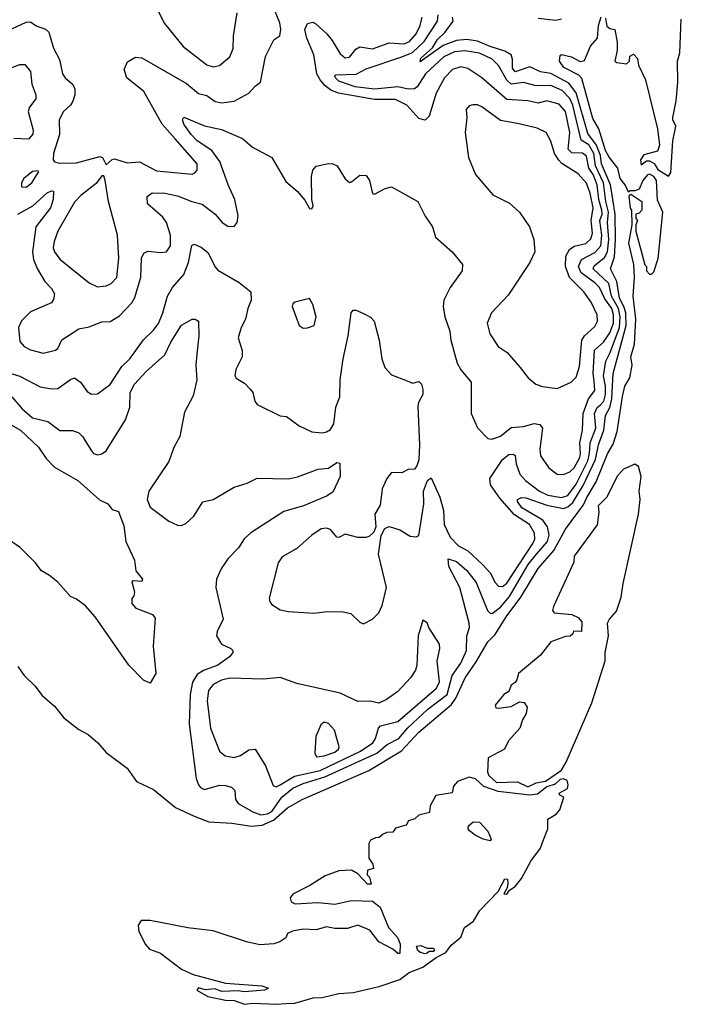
# Model space of a CAD drawing. Extents: x 1493970 to 1595317, y 729910 to 844791.
# Tile 81 of 256: x 1573814 to 1576966, y 759478 to 764172. Entities that reach past the tile are written whole.
import ezdxf

# ---------------------------------------------------------------- set-up
doc = ezdxf.new("R2010")
doc.units = 0

msp = doc.modelspace()

# ---------------------------------------------------------------- linework, layer by layer
at = {"layer": '0CON10XD'}
for points in [[(1573735, 764110.4), (1573845, 764161.2), (1573865, 764161.8), (1573892.5, 764142.5), (1573936.8, 764126.8), (1573952.9, 764112.9), (1573975, 764036), (1574002.9, 763982.9), (1574017.5, 763915), (1574030, 763895), (1574065.3, 763865.3), (1574076.9, 763845), (1574076.7, 763815), (1574066.5, 763783.5), (1574055.2, 763764.8), (1574021.8, 763735), (1574001.5, 763695), (1574003.9, 763625), (1573975.5, 763535), (1573972.5, 763505), (1573978.8, 763495), (1574005, 763488.2), (1574085, 763489.5), (1574195, 763520), (1574207.5, 763515), (1574225, 763481.2), (1574253.6, 763506.4), (1574265, 763509.4), (1574325, 763490.8), (1574385, 763494.6), (1574465, 763451.6), (1574635, 763436.7), (1574648.3, 763441.7), (1574658.9, 763455), (1574658.8, 763485), (1574555.2, 763605.2), (1574492.9, 763675), (1574405, 763830.9), (1574323.8, 763895), (1574311.8, 763935), (1574327.7, 763972.3), (1574365, 763994.4), (1574395, 763990.4), (1574607.7, 763867.7), (1574665, 763821.3), (1574705, 763811.8), (1574745, 763783.2), (1574775, 763776.4), (1574835.3, 763784.7), (1574905, 763821.9), (1574935, 763856.2), (1574961.4, 763875), (1574985, 763996.7), (1575025, 764076.2), (1575054, 764096), (1575058.1, 764125), (1575052.9, 764157.1), (1575017.1, 764247.1)], [(1574462, 764235), (1574502.9, 764155), (1574591.9, 764045), (1574705, 763957.3), (1574735, 763948.2), (1574765, 763953.6), (1574814.4, 763995), (1574831.1, 764035), (1574832.4, 764095), (1574850.4, 764205)], [(1575278.8, 761351.2), (1575355, 761349.2), (1575392, 761342), (1575435, 761300), (1575452.5, 761292.5), (1575495, 761313.8), (1575525.6, 761344.4), (1575541.2, 761378.8), (1575560.8, 761465), (1575524, 761625), (1575536.7, 761713.3), (1575553.6, 761746.4), (1575575, 761756.7), (1575625, 761740), (1575675, 761710), (1575703, 761707), (1575715, 761712.5), (1575739.2, 761865), (1575737.5, 761925), (1575757.5, 761975), (1575775, 761987.5), (1575815.4, 761895.4), (1575832.4, 761832.4), (1575836.7, 761765), (1575864.8, 761705), (1575905, 761664.7), (1575949.4, 761639.4), (1576017.1, 761577.1), (1576055.8, 761535.8), (1576078.8, 761488.8), (1576095, 761470.9), (1576115, 761470.7), (1576135, 761486.6), (1576258.2, 761675), (1576267.8, 761695), (1576267.2, 761725), (1576242.3, 761765), (1576172, 761812), (1576100.9, 761890.9), (1576056.4, 761955), (1576054.1, 761985), (1576114.1, 762075.9), (1576145, 762099.1), (1576165, 762101.8), (1576174.6, 762094.6), (1576178.9, 762055), (1576196.9, 762005), (1576223.2, 761975), (1576290.5, 761925), (1576329.6, 761905), (1576395, 761894.6), (1576425, 761903.8), (1576465, 761958.1), (1576520.6, 762069.4), (1576529.2, 762105), (1576531.3, 762155), (1576558.8, 762225), (1576552.1, 762295), (1576565, 762323.3), (1576579.5, 762335), (1576596.7, 762353.3), (1576605.4, 762385), (1576605.3, 762425), (1576595.1, 762475), (1576606.2, 762543.8), (1576627.7, 762585), (1576671.5, 762705), (1576674.7, 762755), (1576666.9, 762795), (1576633.2, 762855), (1576620.7, 762915), (1576546.6, 762985), (1576551.6, 762998.4), (1576600.9, 763039.1), (1576614.5, 763065), (1576620.3, 763125), (1576613.9, 763205), (1576620.1, 763255), (1576606.4, 763305), (1576596, 763395), (1576557.5, 763475), (1576549.7, 763535), (1576526.3, 763576.3), (1576488.4, 763598.4), (1576448.9, 763765), (1576435, 763797.5), (1576399, 763835), (1576345, 763858.8), (1576275, 763856.9), (1576215, 763873.7), (1576155, 763864.5), (1576135, 763884.2), (1576095, 763954.6), (1576064.5, 763984.5), (1576005, 764013.2), (1575935, 764023.3), (1575885, 764019.9), (1575835, 763995.4), (1575747.7, 763915), (1575707.7, 763852.3), (1575695, 763842.5), (1575665, 763841.7), (1575615, 763852), (1575505, 763842), (1575411.8, 763851.8), (1575335, 763879.7), (1575318.6, 763895), (1575314.7, 763905), (1575320.1, 763909.9), (1575416.5, 763913.5), (1575465, 763937.6), (1575634.3, 763995.7), (1575685, 764015.9), (1575740.8, 764069.2), (1575804.8, 764165), (1575807.5, 764195)], [(1573775.4, 762375), (1573825, 762317.9), (1573875, 762273.9), (1573947.3, 762257.3), (1574005, 762214.5), (1574065, 762213.3), (1574095, 762203.1), (1574113.3, 762185), (1574155, 762117.1), (1574166, 762105), (1574185, 762098.1), (1574205, 762103.1), (1574225, 762117.1), (1574318.4, 762265), (1574337.8, 762325), (1574340, 762395), (1574360, 762435), (1574415.5, 762495), (1574505.3, 762574.7), (1574533.8, 762635), (1574585, 762715.6), (1574635, 762744.2), (1574650, 762745), (1574665.8, 762735.8), (1574667.5, 762665), (1574657.3, 762577.3), (1574653.3, 762525), (1574657.9, 762455), (1574640.5, 762379.5), (1574598.9, 762301.1), (1574576.6, 762185), (1574547.4, 762132.6), (1574523.7, 762066.3), (1574428.6, 761925), (1574421.6, 761885), (1574435, 761848.5), (1574525, 761781.2), (1574565, 761761.8), (1574585, 761760.5), (1574605, 761770), (1574643.3, 761805), (1574686.7, 761873.3), (1574735, 761885.5), (1574835, 761943.1), (1574896.9, 761963.1), (1574945, 761986.9), (1575095, 761983.9), (1575137.8, 761992.2), (1575210.4, 762019.6), (1575235, 762029.4), (1575285, 762034.2), (1575325, 762061.9), (1575338.8, 762058.8), (1575341.1, 761995), (1575305, 761920), (1575275, 761900), (1575165.7, 761855), (1575072.5, 761827.5), (1574914.8, 761725.2), (1574882.8, 761697.2), (1574856.8, 761655), (1574805, 761601.8), (1574773.4, 761555), (1574751.9, 761505), (1574747.8, 761465), (1574782.5, 761315), (1574754.4, 761255), (1574750.8, 761235), (1574776, 761195), (1574820, 761175), (1574830, 761165), (1574830, 761155), (1574813.3, 761135), (1574757.5, 761095), (1574690, 761070), (1574659.8, 761050.2), (1574636.7, 761013.3), (1574626.7, 760955), (1574620.5, 760815), (1574654.4, 760555), (1574664.9, 760524.9), (1574675, 760512.2), (1574695, 760502.5), (1574765, 760522.9), (1574795, 760522), (1574822.9, 760512.9), (1574838, 760498), (1574841.8, 760455), (1574854.5, 760435), (1574924.5, 760395), (1574961.9, 760381.9), (1574995, 760386.2), (1575015, 760396.6), (1575063.1, 760465), (1575115, 760508.3), (1575165, 760531.5), (1575267.4, 760562.6), (1575514.9, 760675.1), (1575565, 760717), (1575620, 760745), (1575663.2, 760796.8), (1575758.3, 760885), (1575851.2, 760955), (1575874.5, 761045.5), (1575916.3, 761105), (1575942.8, 761165), (1575944.8, 761235), (1575957.6, 761275), (1575956.1, 761295), (1575911.7, 761465), (1575858, 761565), (1575855, 761602.5), (1575895, 761588.6), (1575945, 761546.7), (1575989, 761489), (1576042.5, 761355), (1576055, 761342.5), (1576065, 761341.5), (1576105, 761371.7), (1576147.1, 761422.9), (1576236.7, 761575), (1576276.4, 761625), (1576329.3, 761685), (1576336, 761716), (1576329.3, 761755), (1576305.9, 761785.9), (1576205.8, 761845), (1576185.5, 761875), (1576185.7, 761885), (1576205, 761894.5), (1576225, 761893.1), (1576325, 761857.8), (1576405, 761842.1), (1576425, 761849.9), (1576449, 761871), (1576499.1, 761950.9), (1576557, 762075), (1576572.2, 762145), (1576597.5, 762215), (1576604.6, 762285), (1576625, 762322.8), (1576635.8, 762365), (1576642, 762485), (1576704.1, 762715), (1576702.5, 762775), (1576691.7, 762805), (1576672.4, 762845), (1576659, 762925), (1576629, 762985), (1576647.4, 763042.6), (1576652, 763125), (1576651.7, 763245), (1576629.4, 763385), (1576586.5, 763485), (1576580.8, 763525), (1576562.2, 763575), (1576520.2, 763630.2), (1576465, 763823.6), (1576429.7, 763869.7), (1576345, 763916.4), (1576294.6, 763924.6), (1576245, 763947.3), (1576174.1, 763924.1), (1576161.9, 763941.9), (1576162.3, 763985), (1576155.2, 764005), (1576125, 764022.8), (1576055.7, 764044.3), (1575995, 764069.8), (1575945, 764077.7), (1575895, 764073.8), (1575830.8, 764049.2), (1575721.7, 763971.7), (1575725, 763989.2), (1575781.4, 764038.6), (1575805, 764078.8), (1575838.8, 764111.2), (1575879.3, 764165), (1575875.9, 764185)], [(1573805, 761088), (1573835, 761045.8), (1573886.2, 760996.2), (1573921.1, 760951.1), (1573979.7, 760899.7), (1574024.5, 760844.5), (1574095, 760788.8), (1574140, 760765), (1574186.2, 760725), (1574225, 760678.8), (1574325, 760603.8), (1574370.9, 760540.9), (1574452, 760502), (1574556.8, 760416.8), (1574644.5, 760374.5), (1574715, 760348.5), (1574825, 760341.5), (1574917.8, 760327.8), (1574968.4, 760331.6), (1575023.6, 760356.4), (1575089.2, 760415), (1575158.9, 760455), (1575476.9, 760593.1), (1575632.6, 760687.4), (1575716.2, 760775), (1575871.9, 760908.1), (1575892.3, 760937.7), (1575935.9, 761035), (1575988.4, 761111.6), (1576045, 761205.8), (1576078.6, 761241.4), (1576131.1, 761325), (1576201.3, 761418.7), (1576285, 761556.2), (1576358.5, 761641.5), (1576415, 761744), (1576500.6, 761859.4), (1576515.4, 761895), (1576560.8, 761969.2), (1576615, 762102.5), (1576642, 762148), (1576661.2, 762208.8), (1576685.6, 762375.6), (1576697.5, 762425), (1576720.5, 762465), (1576732.3, 762525), (1576726.5, 762565), (1576742.8, 762625), (1576750, 762745), (1576737.5, 762855), (1576743.8, 762945), (1576740, 763005), (1576717, 763107), (1576732.5, 763195), (1576730, 763265), (1576723.6, 763273.6), (1576718.3, 763331.7), (1576725, 763340), (1576777.5, 763305), (1576777.5, 763265), (1576765, 763250), (1576750, 763245), (1576750, 763225), (1576757.5, 763215), (1576750, 763195), (1576750, 763165), (1576793, 763003), (1576800, 762995), (1576800, 762975), (1576815, 762960), (1576825, 762960), (1576835, 762970), (1576856.4, 763033.6), (1576878.5, 763255), (1576852.1, 763312.1), (1576847.8, 763405), (1576835.2, 763425.2), (1576815, 763436.5), (1576805, 763433.1), (1576783.2, 763405), (1576765, 763363.8), (1576745, 763355.8), (1576723, 763357), (1576715, 763350), (1576698.8, 763385), (1576674.6, 763415), (1576663.8, 763463.8), (1576622.9, 763517.1), (1576605, 763548.9), (1576572.8, 763652.8), (1576545, 763701.9), (1576492.5, 763892.5), (1576478.3, 763908.3), (1576407.1, 763945), (1576386.2, 763975), (1576388.3, 764001.7), (1576395, 764006.7), (1576442.5, 763995), (1576485, 763973.3), (1576505, 763977.5), (1576534.3, 764045.7), (1576567.5, 764085), (1576571.2, 764145), (1576584.4, 764185.6)], [(1576550.7, 762450.7), (1576546.8, 762485), (1576552.4, 762597.6), (1576595, 762634.3), (1576625, 762679), (1576642.5, 762725), (1576643.9, 762765), (1576634.6, 762795), (1576601.9, 762841.9), (1576576.9, 762895), (1576555, 762918), (1576488.4, 762965), (1576476.7, 762995), (1576490.3, 763029.7), (1576555, 763062.9), (1576582.2, 763095), (1576588.3, 763145), (1576578.2, 763215), (1576588.9, 763245), (1576588.2, 763265), (1576573.3, 763315), (1576565.1, 763385), (1576545.7, 763435), (1576526, 763465), (1576515, 763521.1), (1576495, 763536.2), (1576445, 763537), (1576427.8, 763555), (1576435.1, 763635), (1576414.8, 763735), (1576385, 763769), (1576325.2, 763785.2), (1576285, 763774.7), (1576235.7, 763785.7), (1576135, 763791.7), (1576015, 763896), (1575949.2, 763939.2), (1575915, 763947.8), (1575876.7, 763935), (1575838.5, 763895), (1575798, 763822), (1575765, 763712.5), (1575745, 763693.8), (1575715, 763702.1), (1575657.8, 763765), (1575605, 763792.7), (1575505, 763792.4), (1575332.2, 763822.2), (1575296.8, 763836.8), (1575268.3, 763858.3), (1575245.2, 763885), (1575229.8, 763915), (1575214.9, 764004.9), (1575181.6, 764085), (1575172.2, 764125), (1575185, 764153.8), (1575210, 764160), (1575225, 764152.9), (1575276.4, 764105), (1575303.3, 764073.3), (1575340.1, 764010.1), (1575365, 763990.8), (1575385, 763994.1), (1575415, 764032.5), (1575435, 764043.1), (1575495, 764033.2), (1575575, 764061.6), (1575645, 764057.8), (1575671.7, 764068.3), (1575702.2, 764105), (1575721.2, 764145), (1575730.7, 764185)], [(1576285, 764179.2), (1576369, 764171), (1576395, 764176.7)], [(1576605, 764180), (1576611.7, 764141.7), (1576625, 764130), (1576650, 764125), (1576660, 764065), (1576660, 764025), (1576650, 763975), (1576658.3, 763968.3), (1576705, 763962.5), (1576720, 763975), (1576721.7, 763998.3), (1576738.3, 764008.3), (1576757, 763987), (1576762.5, 763955), (1576796, 763885), (1576852.7, 763652.7), (1576862, 763575), (1576852.5, 763545), (1576788.3, 763528.3), (1576772, 763505), (1576775, 763481.2), (1576801.2, 763498.8), (1576815, 763499.1), (1576836.2, 763486.2), (1576855, 763458.5), (1576905, 763427.1), (1576915.8, 763444.2), (1576926.1, 763595), (1576940.8, 763665), (1576925.5, 763695), (1576926.2, 763706.2), (1576941.1, 763785), (1576949.1, 763875), (1576948.9, 763975), (1576959.5, 764015), (1576966.2, 764175)], [(1573768.7, 763941.3), (1573815, 763959.5), (1573838.6, 763958.6), (1573865.5, 763925), (1573871.9, 763865), (1573891.1, 763815), (1573890, 763795), (1573859.7, 763755), (1573854.7, 763735), (1573878, 763645), (1573876.4, 763626.4), (1573855, 763602.2), (1573785, 763606.7)], [(1576375, 762414.2), (1576441.2, 762445), (1576465, 762467.5), (1576480.7, 762519.3), (1576492.6, 762645), (1576504.9, 762665.1), (1576555, 762709.5), (1576567.7, 762735), (1576565.4, 762765), (1576536.4, 762825), (1576501.8, 762875), (1576433.9, 762943.9), (1576413.9, 762995), (1576416, 763045), (1576432.9, 763077.1), (1576455, 763093.5), (1576511.2, 763105), (1576535, 763127.1), (1576542.6, 763155), (1576537.3, 763215), (1576547, 763275), (1576532.5, 763345), (1576515, 763392.5), (1576475, 763437.8), (1576396.9, 763486.9), (1576382.2, 763502.2), (1576361.4, 763535), (1576345, 763593.8), (1576321.9, 763635), (1576278.8, 763655), (1576193.8, 763676.2), (1576105, 763691.2), (1576015, 763757.3), (1575995, 763766.2), (1575973, 763767), (1575955, 763761.4), (1575941.4, 763745), (1575944.4, 763705), (1575937.1, 763635), (1575952.9, 763515), (1575985.7, 763435), (1576068, 763338), (1576148, 763298), (1576195.4, 763255.4), (1576242.9, 763185), (1576264, 763125), (1576268, 763065), (1576244.3, 763015), (1576141.4, 762858.6), (1576061.9, 762775), (1576041.9, 762725), (1576053.3, 762675), (1576094.4, 762615), (1576135.7, 762585), (1576199.2, 762515), (1576236, 762465), (1576273.3, 762435), (1576305, 762422.9), (1576375, 762414.2)], [(1573805, 763244.5), (1573876.5, 763285), (1573945, 763347.2), (1573965, 763357.3), (1573974.4, 763354.4), (1573973.8, 763315), (1573961.1, 763275), (1573891.1, 763185), (1573874.3, 763065), (1573879.6, 763029.6), (1573896.2, 762986.2), (1573933.8, 762925), (1573965, 762890.5), (1573978.8, 762865), (1573975, 762838.8), (1573965, 762822.2), (1573865, 762780), (1573822.8, 762737.2), (1573807.8, 762705), (1573815, 762638.8), (1573834.2, 762615), (1573865, 762598.2), (1573925, 762582.2), (1573985, 762597.1), (1573995.6, 762605), (1574014.6, 762645.4), (1574095, 762698.9), (1574145, 762708.8), (1574205, 762731.8), (1574245, 762733.6), (1574289.2, 762760.8), (1574347.8, 762822.2), (1574362.3, 762847.7), (1574391.3, 762945), (1574393.5, 763035), (1574405, 763060), (1574425, 763069.5), (1574486.9, 763063.1), (1574513.6, 763066.4), (1574532.3, 763095), (1574531.9, 763145), (1574513.6, 763205), (1574495, 763230.3), (1574422.2, 763295), (1574420.6, 763329.4), (1574445, 763346.5), (1574505, 763345.3), (1574565, 763331.9), (1574634, 763305), (1574683.1, 763293.1), (1574744.7, 763244.7), (1574779.2, 763205), (1574805, 763188.6), (1574835, 763185.7), (1574850, 763205), (1574855, 763237.5), (1574839.4, 763315), (1574806.7, 763385), (1574766.6, 763496.6), (1574728.6, 763548.6), (1574659.1, 763595), (1574630.3, 763625), (1574595.5, 763675), (1574589.4, 763695), (1574595, 763707.5), (1574695, 763667.2), (1574775, 763649.4), (1574876, 763606), (1574923.3, 763565), (1575015, 763515.6), (1575081.8, 763401.8), (1575136.2, 763355), (1575172.5, 763312.5), (1575195, 763272.5), (1575205, 763270), (1575212.5, 763285), (1575205.9, 763315.9), (1575204, 763425), (1575211.2, 763455), (1575226, 763474), (1575285, 763487.5), (1575305, 763485.7), (1575325.7, 763475.7), (1575364.2, 763414.2), (1575385, 763396.7), (1575395, 763398.8), (1575435, 763432), (1575465, 763429.2), (1575480.7, 763405), (1575495, 763343.3), (1575505, 763340), (1575555, 763368), (1575585, 763376), (1575711.2, 763305), (1575745.8, 763235), (1575780.8, 763185), (1575794.4, 763135), (1575875, 763065.6), (1575924, 763005), (1575922.5, 762975), (1575864.4, 762895), (1575834.5, 762834.5), (1575831.5, 762805), (1575839.6, 762755), (1575862.5, 762687.5), (1575867.3, 762645), (1575897.5, 762535), (1575915, 762502.5), (1575964.5, 762444.5), (1575965.4, 762295), (1575995, 762226), (1576043.8, 762175), (1576063, 762173), (1576105, 762186.9), (1576155, 762228.1), (1576215, 762232.9), (1576265, 762247.3), (1576292.9, 762242.9), (1576305.3, 762225), (1576291.8, 762125), (1576295, 762093.8), (1576335, 762035.6), (1576375, 762006.4), (1576405, 762003.8), (1576435, 762016.8), (1576455, 762035.4), (1576482.1, 762085), (1576486.3, 762105), (1576482.4, 762155), (1576495.6, 762215), (1576499, 762295), (1576524.5, 762365), (1576554.3, 762405), (1576550.7, 762450.7)], [(1573845, 763374.4), (1573871.4, 763395), (1573903.3, 763445), (1573901.7, 763451.7), (1573875, 763448.8), (1573834, 763415), (1573822.9, 763395), (1573822, 763375), (1573845, 763374.4)], [(1574185, 762898.5), (1574225, 762903.2), (1574249.4, 762915), (1574276.4, 762943.6), (1574285.7, 763035), (1574280.3, 763145), (1574236.4, 763305), (1574221.1, 763405), (1574215, 763427.5), (1574205, 763428.8), (1574178.8, 763391.2), (1574105.4, 763334.6), (1574075, 763302.9), (1573995.2, 763164.8), (1573977.4, 763115), (1573973.5, 763085), (1573979.1, 763065), (1574005, 763030.9), (1574145, 762917.8), (1574185, 762898.5)], [(1573735, 762496.1), (1573815, 762472.4), (1573911.5, 762421.5), (1573965, 762412), (1573995, 762414.7), (1574055, 762457.8), (1574075, 762464.3), (1574103.8, 762443.8), (1574135, 762399.2), (1574155, 762387.5), (1574185, 762388), (1574245, 762432.9), (1574300.8, 762519.2), (1574338.8, 762555), (1574403.6, 762646.4), (1574449.7, 762690.3), (1574475, 762723.6), (1574496.4, 762775), (1574517.5, 762855), (1574541.9, 762895), (1574595, 762957.5), (1574617.5, 763015), (1574634.6, 763095.4), (1574645, 763102.9), (1574678.5, 763088.5), (1574711.7, 763061.7), (1574742.7, 762995), (1574757.5, 762977.5), (1574859.8, 762919.8), (1574914.8, 762874.8), (1574916.4, 762835), (1574900, 762795), (1574890.3, 762745), (1574869.2, 762705), (1574854.5, 762655), (1574874.5, 762594.5), (1574873.3, 762565), (1574844, 762505), (1574838.8, 762475), (1574845, 762463.3), (1574885, 762438.8), (1574911.7, 762411.7), (1574924.3, 762394.3), (1574934.2, 762354.2), (1574945, 762337.5), (1575054.1, 762284.1), (1575085, 762280), (1575145.8, 762235.8), (1575205, 762207.5), (1575255, 762202.9), (1575275, 762207.1), (1575295, 762218.1), (1575310.3, 762245), (1575320.2, 762325), (1575339.4, 762375), (1575340, 762455), (1575354.7, 762555), (1575379.6, 762665), (1575393.1, 762775), (1575402.9, 762787.1), (1575417.3, 762787.3), (1575455, 762770), (1575485, 762753.8), (1575502, 762735), (1575526.4, 762645), (1575539.1, 762555), (1575554, 762514), (1575585, 762480), (1575660.3, 762450.3), (1575685, 762438.8), (1575715, 762447.5), (1575728, 762435), (1575735, 762410), (1575734.3, 762385), (1575713.2, 762346.8), (1575710.2, 762329.8), (1575719.2, 762145), (1575715.9, 762074.1), (1575706.7, 762045), (1575695, 762030), (1575665, 762027.5), (1575635, 762012.5), (1575585, 762013.3), (1575563.8, 761985), (1575541.2, 761935), (1575531.7, 761858.3), (1575506, 761815), (1575511.2, 761755), (1575500.7, 761729.3), (1575480.7, 761709.3), (1575465, 761703.3), (1575425, 761704), (1575365, 761718.9), (1575335, 761703.8), (1575325, 761705.5), (1575295, 761741.2), (1575275, 761747.5), (1575250, 761745), (1575205.8, 761715), (1575135, 761652), (1575065, 761611.2), (1575045, 761582.5), (1575002.9, 761415), (1575005, 761397.5), (1575015, 761384), (1575055, 761358.8), (1575095, 761351.2), (1575215, 761342.5), (1575278.8, 761351.2)], [(1575165, 762701.4), (1575185, 762704), (1575217.5, 762715), (1575225.7, 762755), (1575211.2, 762815), (1575195, 762842.5), (1575125, 762825.6), (1575115, 762818), (1575111.8, 762805), (1575145.7, 762715), (1575165, 762701.4)], [(1573695, 762283.8), (1573817.5, 762215), (1573904, 762135), (1573940, 762080), (1573979.7, 762039.7), (1574090, 761975), (1574193.9, 761883.9), (1574233.9, 761863.9), (1574255, 761837.5), (1574285, 761827.5), (1574309.2, 761759.2), (1574320, 761685), (1574361.2, 761595), (1574366.7, 761545), (1574399.2, 761505), (1574395, 761493.8), (1574355, 761497.5), (1574347.5, 761492.5), (1574360, 761445), (1574357.5, 761425), (1574348.3, 761411.7), (1574348.3, 761388.3), (1574366.4, 761366.4), (1574446.2, 761336.2), (1574459.3, 761319.3), (1574450, 761185), (1574462.5, 761055), (1574435, 761010), (1574403.6, 761023.6), (1574333.3, 761095), (1574173.3, 761325), (1574127.7, 761377.7), (1574085, 761410), (1574055, 761422.5), (1573995, 761490), (1573955, 761523.3), (1573917.5, 761545), (1573886.7, 761585), (1573815.9, 761655.9), (1573750.8, 761700.8)], [(1576235, 760514.6), (1576275, 760533.5), (1576318.6, 760541.4), (1576395.5, 760594.5), (1576417.6, 760632.4), (1576540, 760915), (1576603.3, 761115), (1576604.2, 761155.8), (1576620, 761235), (1576614, 761295), (1576623.8, 761315), (1576658, 761352), (1576680.5, 761419.5), (1576690, 761485), (1576763.1, 761815), (1576770.5, 761885), (1576765.5, 761925), (1576774.7, 761995), (1576762.1, 762042.1), (1576745, 762054), (1576691.1, 762028.9), (1576661.8, 761998.2), (1576610.5, 761895), (1576570, 761855), (1576574, 761825), (1576565.9, 761764.1), (1576456, 761615), (1576453.9, 761586.1), (1576356.7, 761375), (1576353.3, 761355), (1576360, 761345), (1576445, 761336.7), (1576475, 761322.5), (1576491.7, 761301.7), (1576490, 761255), (1576453, 761257), (1576450, 761245), (1576437, 761233), (1576415, 761232.5), (1576345, 761206.7), (1576295, 761142.5), (1576190, 761055), (1576182.5, 761025), (1576175, 761012.5), (1576155, 761000), (1576145, 760970), (1576120, 760955), (1576080, 760905), (1576081.7, 760891.7), (1576095, 760890), (1576155, 760897.5), (1576195, 760920), (1576217, 760917), (1576232.5, 760895), (1576226.7, 760865), (1576210, 760835), (1576196.7, 760795), (1576143.3, 760735), (1576123.3, 760695), (1576046.2, 760653.8), (1576043.1, 760585), (1576049.6, 760569.6), (1576085.4, 760535.4), (1576185, 760538.8), (1576235, 760514.6)], [(1575035, 760515.5), (1575055, 760524.8), (1575123.9, 760566.1), (1575245, 760593.3), (1575438.3, 760685), (1575496.6, 760725), (1575508.7, 760745), (1575523.8, 760795), (1575533.7, 760806.3), (1575615, 760826), (1575799.7, 760985), (1575813.8, 761015), (1575803.6, 761115), (1575815.6, 761175), (1575814.2, 761195), (1575763.9, 761273.9), (1575755, 761297.5), (1575735, 761310), (1575713.1, 761235), (1575706.7, 761095), (1575698.9, 761071.1), (1575675.5, 761034.5), (1575615, 760969.2), (1575561.7, 760931.7), (1575525, 760913.8), (1575484.1, 760924.1), (1575425, 760922.2), (1575341.3, 760961.3), (1575135, 761006.9), (1575055, 761036.9), (1574975, 761027.6), (1574815, 761033.7), (1574775, 761024), (1574735, 761003.2), (1574712.9, 760975), (1574707.6, 760925), (1574723.1, 760795), (1574765.5, 760685.5), (1574793.1, 760663.1), (1574835, 760655.4), (1574865, 760664.6), (1574905, 760691.5), (1574935, 760694.3), (1574984.7, 760614.7), (1575021.3, 760521.3), (1575035, 760515.5)], [(1575227.5, 760657.5), (1575265, 760663.5), (1575315, 760679.5), (1575333.2, 760695), (1575335.3, 760705), (1575314.4, 760785), (1575285, 760817.1), (1575265, 760824), (1575249.1, 760810.9), (1575224.4, 760755), (1575220, 760675), (1575227.5, 760657.5)], [(1575035, 759478.1), (1575082.2, 759482.2), (1575125, 759484), (1575211.3, 759508.7), (1575255, 759510), (1575335, 759529.7), (1575404.2, 759535), (1575531.9, 759565), (1575625, 759596.8), (1575670.1, 759629.9), (1575735.4, 759655), (1575798.2, 759701.8), (1575844.4, 759725), (1575869.4, 759760.6), (1575915, 759798.8), (1575932.5, 759845), (1575976.7, 759875), (1576006.2, 759925), (1576094.2, 760015.8), (1576125, 760076.2), (1576137.5, 760075), (1576140, 760055), (1576136.2, 760033.8), (1576120, 760005), (1576135, 760002.9), (1576148.1, 760021.9), (1576175, 760040.4), (1576205, 760077.3), (1576249.2, 760160.8), (1576295, 760223.3), (1576305.9, 760254.1), (1576330, 760315), (1576329.5, 760360.5), (1576369.5, 760385), (1576386.8, 760405), (1576406.9, 760465), (1576387.5, 760475), (1576384.4, 760485), (1576423.2, 760506.8), (1576427.9, 760525), (1576422.5, 760545), (1576405, 760552.5), (1576389.7, 760550.3), (1576365, 760527.5), (1576325.8, 760514.2), (1576280.4, 760479.6), (1576245.2, 760474.8), (1576093.4, 760493.4), (1576025, 760517.1), (1575985, 760553.5), (1575955, 760560.9), (1575900, 760540), (1575881.1, 760518.9), (1575873.8, 760486.2), (1575796.7, 760473.3), (1575770, 760425), (1575767, 760393), (1575715, 760380), (1575697, 760363), (1575667, 760353), (1575655, 760332.5), (1575605, 760317.5), (1575591.7, 760298.3), (1575563, 760297), (1575545, 760290), (1575527, 760273), (1575508.3, 760271.7), (1575485, 760260), (1575477.5, 760245), (1575477.5, 760175), (1575497, 760147), (1575500, 760125), (1575471.7, 760118.3), (1575470, 760095), (1575480, 760085), (1575488.3, 760051.7), (1575471.7, 760051.7), (1575425, 760100), (1575395, 760117.5), (1575335, 760113.8), (1575269.5, 760090.5), (1575196.1, 760043.9), (1575115, 760002.5), (1575102.5, 759985), (1575107, 759967), (1575127, 759957), (1575235, 759963.8), (1575315, 759956.2), (1575395, 759973.3), (1575495, 759970), (1575530.7, 759940.7), (1575571.2, 759845), (1575615.7, 759795), (1575626.7, 759765), (1575625, 759720), (1575615, 759720), (1575591.7, 759741.7), (1575525, 759776), (1575482.3, 759832.3), (1575425, 759856.2), (1575375, 759840), (1575315, 759840), (1575275, 759847.5), (1575226.2, 759833.8), (1575165, 759836), (1575113.9, 759826.1), (1575090, 759815), (1575082.5, 759795), (1575053.9, 759776.1), (1575025, 759766), (1574957.9, 759762.1), (1574895, 759776.4), (1574735, 759828.6), (1574615, 759842.9), (1574435, 759877.1), (1574391.9, 759878.1), (1574378.1, 759855), (1574381.2, 759825), (1574413.4, 759763.4), (1574431.7, 759741.7), (1574485, 759722.7), (1574585, 759645.8), (1574640.7, 759620.7), (1574795, 759579.2), (1574966.8, 759566.8), (1575000, 759555), (1574980, 759545), (1574885, 759537.5), (1574855, 759542.5), (1574775, 759538.8), (1574745, 759551.9), (1574697.9, 759547.9), (1574665, 759556), (1574657.5, 759545), (1574710, 759515), (1574795, 759497.5), (1574835, 759495.6), (1574885, 759478.5), (1574925, 759483.4), (1575035, 759478.1)], [(1576055, 760257.5), (1576022.5, 760265), (1575983.3, 760285), (1575956.7, 760305), (1575950, 760315), (1575951.7, 760328.3), (1575975, 760347.5), (1576005, 760346), (1576045, 760303.3), (1576060, 760265), (1576055, 760257.5)], [(1575745, 759718), (1575721.2, 759725), (1575710.8, 759735), (1575704.2, 759755.8), (1575725, 759759.2), (1575755, 759746.2), (1575785, 759746.2), (1575790, 759735), (1575785, 759730), (1575765, 759730), (1575755, 759721.2), (1575745, 759718)]]:
    msp.add_lwpolyline(points, dxfattribs=at)

doc.saveas('drawing.dxf')
